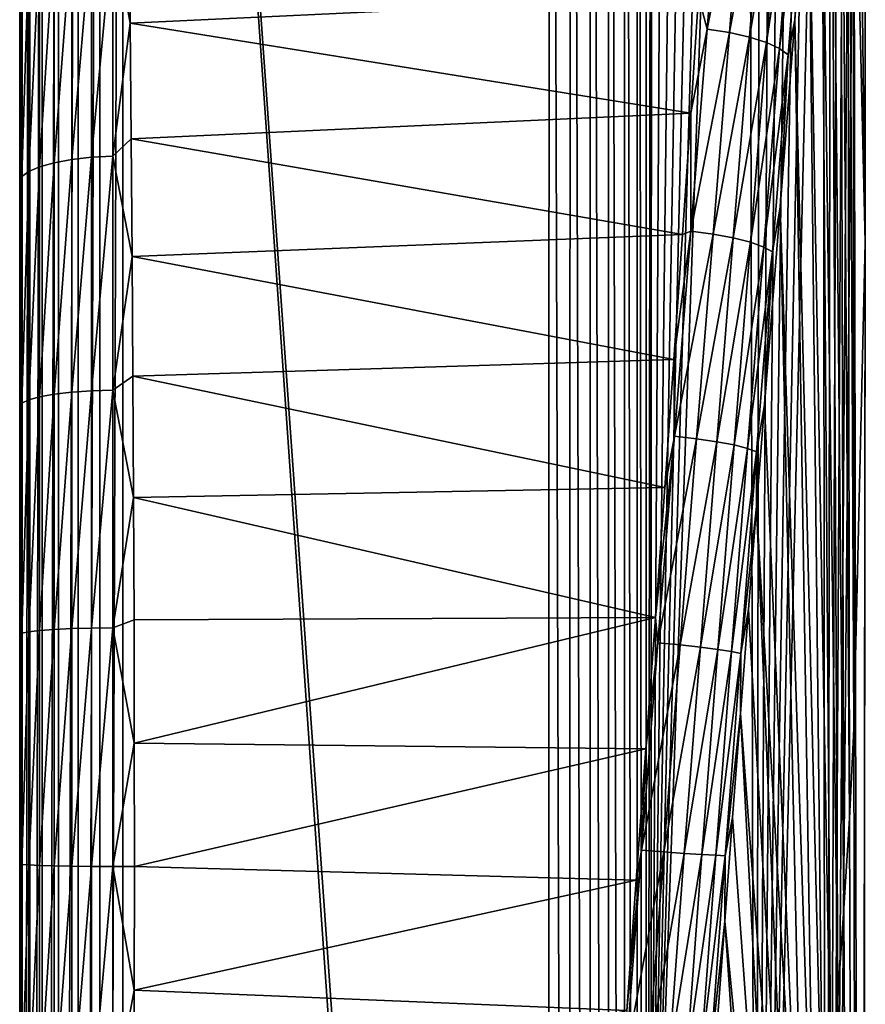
# Model space of a CAD drawing. Header units: millimetres. Extents: x -30 to 76, y -3 to 301.
# Tile 103 of 256: x 72 to 76, y 117 to 122. Entities that reach past the tile are written whole.
import ezdxf

# ---------------------------------------------------------------- set-up
doc = ezdxf.new("R2010")
doc.units = ezdxf.units.MM
doc.header["$LTSCALE"] = 81.481481
for name, color, linetype in [('38', 7, 'CONTINUOUS'), ('41', 7, 'CONTINUOUS'), ('42', 7, 'CONTINUOUS'), ('432', 7, 'CONTINUOUS'), ('45', 7, 'CONTINUOUS'), ('46', 7, 'CONTINUOUS'), ('48', 7, 'CONTINUOUS'), ('49', 7, 'CONTINUOUS'), ('61', 7, 'CONTINUOUS'), ('67', 7, 'CONTINUOUS'), ('71', 7, 'CONTINUOUS'), ('75', 7, 'CONTINUOUS')]:
    doc.layers.add(name, color=color, linetype=linetype)

msp = doc.modelspace()

# ---------------------------------------------------------------- linework, layer by layer
at = {"layer": '38', "color": 7, "linetype": 'CONTINUOUS', "true_color": 0xaaaaaa}
for points in [[(74.3846, 101.8094, 10.9323), (72.329, 98.7193, 7.3309), (72.329, 131.2645, 45.2617), (74.3846, 101.8094, 10.9323)], [(74.3847, 102.3396, 11.5503), (74.3846, 101.8094, 10.9323), (72.329, 131.2645, 45.2617), (74.3847, 102.3396, 11.5503)], [(74.3966, 131.2645, 45.2617), (74.3847, 102.3396, 11.5503), (72.329, 131.2645, 45.2617), (74.3966, 131.2645, 45.2617)]]:
    msp.add_3dface(points, dxfattribs=at)
at = {"layer": '41', "color": 7, "linetype": 'CONTINUOUS', "true_color": 0xaaaaaa}
for points in [[(74.8916, 130.9603, 45.5659), (74.9782, 130.5235, 46.0027), (74.8855, 115.0208, 27.0007), (74.8916, 130.9603, 45.5659)], [(74.8855, 115.0208, 27.0007), (74.8915, 130.9389, 45.5409), (74.8916, 130.9603, 45.5659), (74.8855, 115.0208, 27.0007)], [(74.9782, 130.5235, 46.0027), (75.061, 130.0868, 46.4394), (74.8855, 115.0208, 27.0007), (74.9782, 130.5235, 46.0027)], [(75.061, 130.0868, 46.4394), (75.1399, 129.6503, 46.8759), (74.8855, 115.0208, 27.0007), (75.061, 130.0868, 46.4394)], [(75.1399, 129.6503, 46.8759), (75.2151, 129.2139, 47.3123), (74.8855, 115.0208, 27.0007), (75.1399, 129.6503, 46.8759)], [(75.2151, 129.2139, 47.3123), (75.2864, 128.7777, 47.7485), (74.8855, 115.0208, 27.0007), (75.2151, 129.2139, 47.3123)], [(75.2864, 128.7777, 47.7485), (75.354, 128.3417, 48.1845), (74.8855, 115.0208, 27.0007), (75.2864, 128.7777, 47.7485)], [(74.8855, 115.0208, 27.0007), (75.354, 128.3417, 48.1845), (75.3946, 111.3146, 29.8389), (74.8855, 115.0208, 27.0007)], [(75.354, 128.3417, 48.1845), (75.4177, 127.9058, 48.6204), (75.3946, 111.3146, 29.8389), (75.354, 128.3417, 48.1845)], [(75.4177, 127.9058, 48.6204), (75.4777, 127.47, 49.0562), (75.3946, 111.3146, 29.8389), (75.4177, 127.9058, 48.6204)], [(75.4777, 127.47, 49.0562), (75.5339, 127.0344, 49.4918), (75.3946, 111.3146, 29.8389), (75.4777, 127.47, 49.0562)], [(75.5339, 127.0344, 49.4918), (75.5862, 126.5989, 49.9273), (75.3946, 111.3146, 29.8389), (75.5339, 127.0344, 49.4918)], [(75.5862, 126.5989, 49.9273), (75.6348, 126.1634, 50.3628), (75.3946, 111.3146, 29.8389), (75.5862, 126.5989, 49.9273)], [(75.6348, 126.1634, 50.3628), (75.6797, 125.7281, 50.7981), (75.3946, 111.3146, 29.8389), (75.6348, 126.1634, 50.3628)], [(75.6797, 125.7281, 50.7981), (75.7207, 125.2929, 51.2333), (75.3946, 111.3146, 29.8389), (75.6797, 125.7281, 50.7981)], [(75.3946, 111.3146, 29.8389), (75.7207, 125.2929, 51.2333), (75.7338, 107.9504, 33.065), (75.3946, 111.3146, 29.8389)], [(75.7207, 125.2929, 51.2333), (75.758, 124.8578, 51.6685), (75.7338, 107.9504, 33.065), (75.7207, 125.2929, 51.2333)], [(75.758, 124.8578, 51.6685), (75.7915, 124.4227, 52.1035), (75.7338, 107.9504, 33.065), (75.758, 124.8578, 51.6685)], [(75.7915, 124.4227, 52.1035), (75.8213, 123.9877, 52.5385), (75.7338, 107.9504, 33.065), (75.7915, 124.4227, 52.1035)], [(75.8213, 123.9877, 52.5385), (75.8473, 123.5527, 52.9735), (75.7338, 107.9504, 33.065), (75.8213, 123.9877, 52.5385)], [(75.8473, 123.5527, 52.9735), (75.8695, 123.1179, 53.4083), (75.7338, 107.9504, 33.065), (75.8473, 123.5527, 52.9735)], [(75.7338, 107.9504, 33.065), (75.8695, 123.1179, 53.4083), (75.9034, 104.6208, 36.3257), (75.7338, 107.9504, 33.065)], [(75.8695, 123.1179, 53.4083), (75.9246, 120.7631, 55.7631), (75.9034, 104.6208, 36.3257), (75.8695, 123.1179, 53.4083)], [(75.9246, 120.7631, 55.7631), (75.8695, 118.4083, 58.1179), (75.9034, 101.3256, 39.6208), (75.9246, 120.7631, 55.7631)], [(75.9034, 104.6208, 36.3257), (75.9246, 120.7631, 55.7631), (75.9034, 101.3256, 39.6208), (75.9034, 104.6208, 36.3257)], [(75.8695, 118.4083, 58.1179), (75.8473, 117.9735, 58.5527), (75.9034, 101.3256, 39.6208), (75.8695, 118.4083, 58.1179)], [(75.8473, 117.9735, 58.5527), (75.8213, 117.5385, 58.9877), (75.9034, 101.3256, 39.6208), (75.8473, 117.9735, 58.5527)], [(75.8213, 117.5385, 58.9877), (75.7915, 117.1035, 59.4227), (75.9034, 101.3256, 39.6208), (75.8213, 117.5385, 58.9877)], [(75.7915, 117.1035, 59.4227), (75.758, 116.6685, 59.8578), (75.9034, 101.3256, 39.6208), (75.7915, 117.1035, 59.4227)]]:
    msp.add_3dface(points, dxfattribs=at)
at = {"layer": '42', "color": 7, "linetype": 'CONTINUOUS', "true_color": 0xaaaaaa}
for points in [[(72.3641, 121.8247, 68.517), (75.1171, 121.9559, 68.2743), (72.3588, 122.3743, 68.3269), (72.3641, 121.8247, 68.517)], [(75.0793, 121.3891, 68.4244), (75.1171, 121.9559, 68.2743), (72.3641, 121.8247, 68.517), (75.0793, 121.3891, 68.4244)], [(72.3691, 121.2648, 68.6809), (75.0793, 121.3891, 68.4244), (72.3641, 121.8247, 68.517), (72.3691, 121.2648, 68.6809)], [(75.0392, 120.8017, 68.5527), (75.0793, 121.3891, 68.4244), (72.3691, 121.2648, 68.6809), (75.0392, 120.8017, 68.5527)], [(72.3736, 120.695, 68.8182), (75.0392, 120.8017, 68.5527), (72.3691, 121.2648, 68.6809), (72.3736, 120.695, 68.8182)], [(74.997, 120.1962, 68.6575), (75.0392, 120.8017, 68.5527), (72.3736, 120.695, 68.8182), (74.997, 120.1962, 68.6575)], [(72.3775, 120.1159, 68.9285), (74.997, 120.1962, 68.6575), (72.3736, 120.695, 68.8182), (72.3775, 120.1159, 68.9285)], [(74.9531, 119.5764, 68.7373), (74.997, 120.1962, 68.6575), (72.3775, 120.1159, 68.9285), (74.9531, 119.5764, 68.7373)], [(72.3806, 119.5283, 69.0114), (74.9531, 119.5764, 68.7373), (72.3775, 120.1159, 68.9285), (72.3806, 119.5283, 69.0114)], [(74.9079, 118.9464, 68.7911), (74.9531, 119.5764, 68.7373), (72.3806, 119.5283, 69.0114), (74.9079, 118.9464, 68.7911)], [(72.3829, 118.9349, 69.0663), (74.9079, 118.9464, 68.7911), (72.3806, 119.5283, 69.0114), (72.3829, 118.9349, 69.0663)], [(72.3842, 118.3385, 69.0928), (74.9079, 118.9464, 68.7911), (72.3829, 118.9349, 69.0663), (72.3842, 118.3385, 69.0928)], [(74.8618, 118.3111, 68.8178), (74.9079, 118.9464, 68.7911), (72.3842, 118.3385, 69.0928), (74.8618, 118.3111, 68.8178)], [(72.3845, 117.7406, 69.0906), (74.8618, 118.3111, 68.8178), (72.3842, 118.3385, 69.0928), (72.3845, 117.7406, 69.0906)], [(74.8155, 117.6753, 68.8172), (74.8618, 118.3111, 68.8178), (72.3845, 117.7406, 69.0906), (74.8155, 117.6753, 68.8172)], [(72.3837, 117.1425, 69.0598), (74.8155, 117.6753, 68.8172), (72.3845, 117.7406, 69.0906), (72.3837, 117.1425, 69.0598)], [(74.7694, 117.0437, 68.7895), (74.8155, 117.6753, 68.8172), (72.3837, 117.1425, 69.0598), (74.7694, 117.0437, 68.7895)], [(72.3818, 116.5469, 69.0004), (74.7694, 117.0437, 68.7895), (72.3837, 117.1425, 69.0598), (72.3818, 116.5469, 69.0004)]]:
    msp.add_3dface(points, dxfattribs=at)
at = {"layer": '432', "color": 7, "linetype": 'CONTINUOUS', "true_color": 0xaaaaaa}
for points in [[(71.829, 130.3105, 46.2157), (71.829, 130.9099, 45.6163), (71.829, 98.0637, 8.9157), (71.829, 130.3105, 46.2157)], [(71.829, 98.0637, 8.9157), (71.829, 130.9099, 45.6163), (71.829, 130.8975, 45.6018), (71.829, 98.0637, 8.9157)], [(71.829, 98.0637, 8.9157), (71.829, 130.8975, 45.6018), (71.829, 130.885, 45.5873), (71.829, 98.0637, 8.9157)], [(71.829, 98.0637, 8.9157), (71.829, 130.885, 45.5873), (71.829, 114.6131, 26.6226), (71.829, 98.0637, 8.9157)], [(71.829, 129.7111, 46.8151), (71.829, 130.3105, 46.2157), (71.829, 97.8022, 9.9327), (71.829, 129.7111, 46.8151)], [(71.829, 130.3105, 46.2157), (71.829, 98.0637, 8.9157), (71.829, 97.8022, 9.9327), (71.829, 130.3105, 46.2157)], [(71.829, 129.1117, 47.4145), (71.829, 129.7111, 46.8151), (71.829, 97.3652, 11.392), (71.829, 129.1117, 47.4145)], [(71.829, 129.7111, 46.8151), (71.829, 97.8022, 9.9327), (71.829, 97.3652, 11.392), (71.829, 129.7111, 46.8151)], [(71.829, 128.5123, 48.0139), (71.829, 129.1117, 47.4145), (71.829, 97.0956, 12.1862), (71.829, 128.5123, 48.0139)], [(71.829, 129.1117, 47.4145), (71.829, 97.3652, 11.392), (71.829, 97.0956, 12.1862), (71.829, 129.1117, 47.4145)], [(71.829, 127.9129, 48.6133), (71.829, 128.5123, 48.0139), (71.829, 96.4739, 13.8056), (71.829, 127.9129, 48.6133)], [(71.829, 128.5123, 48.0139), (71.829, 97.0956, 12.1862), (71.829, 96.4739, 13.8056), (71.829, 128.5123, 48.0139)], [(71.829, 127.3136, 49.2126), (71.829, 127.9129, 48.6133), (71.829, 96.2203, 14.4004), (71.829, 127.3136, 49.2126)], [(71.829, 127.9129, 48.6133), (71.829, 96.4739, 13.8056), (71.829, 96.2203, 14.4004), (71.829, 127.9129, 48.6133)], [(71.829, 126.7142, 49.812), (71.829, 127.3136, 49.2126), (71.829, 95.3957, 16.1414), (71.829, 126.7142, 49.812)], [(71.829, 127.3136, 49.2126), (71.829, 96.2203, 14.4004), (71.829, 95.3957, 16.1414), (71.829, 127.3136, 49.2126)], [(71.829, 126.1148, 50.4114), (71.829, 126.7142, 49.812), (71.829, 95.1783, 16.5599), (71.829, 126.1148, 50.4114)], [(71.829, 126.7142, 49.812), (71.829, 95.3957, 16.1414), (71.829, 95.1783, 16.5599), (71.829, 126.7142, 49.812)], [(71.829, 125.5154, 51.0108), (71.829, 126.1148, 50.4114), (71.829, 94.1372, 18.3848), (71.829, 125.5154, 51.0108)], [(71.829, 126.1148, 50.4114), (71.829, 95.1783, 16.5599), (71.829, 94.1372, 18.3848), (71.829, 126.1148, 50.4114)], [(71.829, 124.916, 51.6102), (71.829, 125.5154, 51.0108), (71.829, 93.9693, 18.6554), (71.829, 124.916, 51.6102)], [(71.829, 125.5154, 51.0108), (71.829, 94.1372, 18.3848), (71.829, 93.9693, 18.6554), (71.829, 125.5154, 51.0108)], [(71.829, 124.3166, 52.2096), (71.829, 124.916, 51.6102), (71.829, 92.7057, 20.523), (71.829, 124.3166, 52.2096)], [(71.829, 124.916, 51.6102), (71.829, 93.9693, 18.6554), (71.829, 92.7057, 20.523), (71.829, 124.916, 51.6102)], [(71.829, 123.7172, 52.809), (71.829, 124.3166, 52.2096), (71.829, 92.7057, 20.523), (71.829, 123.7172, 52.809)], [(71.829, 123.1179, 53.4083), (71.829, 123.7172, 52.809), (71.829, 92.5947, 20.6746), (71.829, 123.1179, 53.4083)], [(71.829, 123.7172, 52.809), (71.829, 92.7057, 20.523), (71.829, 92.5947, 20.6746), (71.829, 123.7172, 52.809)], [(71.829, 120.7631, 55.7631), (71.829, 123.1179, 53.4083), (71.829, 91.0647, 22.5952), (71.829, 120.7631, 55.7631)], [(71.829, 123.1179, 53.4083), (71.829, 91.1105, 22.5418), (71.829, 91.0647, 22.5952), (71.829, 123.1179, 53.4083)], [(71.829, 91.1105, 22.5418), (71.829, 123.1179, 53.4083), (71.829, 92.5947, 20.6746), (71.829, 91.1105, 22.5418)], [(71.829, 118.4083, 58.1179), (71.829, 120.7631, 55.7631), (71.829, 87.5073, 26.14), (71.829, 118.4083, 58.1179)], [(71.829, 120.7631, 55.7631), (71.829, 91.0647, 22.5952), (71.829, 89.3946, 24.3958), (71.829, 120.7631, 55.7631)], [(71.829, 120.7631, 55.7631), (71.829, 89.3946, 24.3958), (71.829, 87.5917, 26.0677), (71.829, 120.7631, 55.7631)], [(71.829, 120.7631, 55.7631), (71.829, 87.5917, 26.0677), (71.829, 87.5073, 26.14), (71.829, 120.7631, 55.7631)], [(71.829, 117.809, 58.7172), (71.829, 118.4083, 58.1179), (71.829, 85.4863, 27.7324), (71.829, 117.809, 58.7172)], [(71.829, 118.4083, 58.1179), (71.829, 87.5073, 26.14), (71.829, 85.6688, 27.599), (71.829, 118.4083, 58.1179)], [(71.829, 118.4083, 58.1179), (71.829, 85.6688, 27.599), (71.829, 85.4863, 27.7324), (71.829, 118.4083, 58.1179)], [(71.829, 117.2096, 59.3166), (71.829, 117.809, 58.7172), (71.829, 83.6476, 28.9742), (71.829, 117.2096, 59.3166)], [(71.829, 117.809, 58.7172), (71.829, 85.4863, 27.7324), (71.829, 83.6476, 28.9742), (71.829, 117.809, 58.7172)], [(71.829, 116.6102, 59.916), (71.829, 117.2096, 59.3166), (71.829, 83.6476, 28.9742), (71.829, 116.6102, 59.916)]]:
    msp.add_3dface(points, dxfattribs=at)
at = {"layer": '45', "color": 7, "linetype": 'CONTINUOUS', "true_color": 0xaaaaaa}
for points in [[(75.8695, 118.4083, 58.1179), (75.8636, 125.8879, 65.5974), (75.8361, 125.3817, 66.0307), (75.8695, 118.4083, 58.1179)], [(75.8011, 124.8111, 66.4453), (75.8473, 117.9735, 58.5527), (75.8361, 125.3817, 66.0307), (75.8011, 124.8111, 66.4453)], [(75.8473, 117.9735, 58.5527), (75.8695, 118.4083, 58.1179), (75.8361, 125.3817, 66.0307), (75.8473, 117.9735, 58.5527)], [(75.7582, 124.1733, 66.8365), (75.8213, 117.5385, 58.9877), (75.8011, 124.8111, 66.4453), (75.7582, 124.1733, 66.8365)], [(75.8213, 117.5385, 58.9877), (75.8473, 117.9735, 58.5527), (75.8011, 124.8111, 66.4453), (75.8213, 117.5385, 58.9877)], [(75.7076, 123.4657, 67.199), (75.7915, 117.1035, 59.4227), (75.7582, 124.1733, 66.8365), (75.7076, 123.4657, 67.199)], [(75.7915, 117.1035, 59.4227), (75.8213, 117.5385, 58.9877), (75.7582, 124.1733, 66.8365), (75.7915, 117.1035, 59.4227)], [(75.6492, 122.687, 67.5266), (75.758, 116.6685, 59.8578), (75.7076, 123.4657, 67.199), (75.6492, 122.687, 67.5266)], [(75.758, 116.6685, 59.8578), (75.7915, 117.1035, 59.4227), (75.7076, 123.4657, 67.199), (75.758, 116.6685, 59.8578)], [(75.5838, 121.8405, 67.8112), (75.7207, 116.2333, 60.2929), (75.6492, 122.687, 67.5266), (75.5838, 121.8405, 67.8112)], [(75.7207, 116.2333, 60.2929), (75.758, 116.6685, 59.8578), (75.6492, 122.687, 67.5266), (75.7207, 116.2333, 60.2929)], [(75.5125, 120.9334, 68.0444), (75.6797, 115.7981, 60.7281), (75.5838, 121.8405, 67.8112), (75.5125, 120.9334, 68.0444)], [(75.6797, 115.7981, 60.7281), (75.7207, 116.2333, 60.2929), (75.5838, 121.8405, 67.8112), (75.6797, 115.7981, 60.7281)], [(75.4369, 119.9763, 68.2184), (75.6348, 115.3628, 61.1634), (75.5125, 120.9334, 68.0444), (75.4369, 119.9763, 68.2184)], [(75.6348, 115.3628, 61.1634), (75.6797, 115.7981, 60.7281), (75.5125, 120.9334, 68.0444), (75.6348, 115.3628, 61.1634)], [(75.3981, 119.4837, 68.2811), (75.6348, 115.3628, 61.1634), (75.4369, 119.9763, 68.2184), (75.3981, 119.4837, 68.2811)], [(75.359, 118.9848, 68.3267), (75.5862, 114.9273, 61.5989), (75.3981, 119.4837, 68.2811), (75.359, 118.9848, 68.3267)], [(75.5862, 114.9273, 61.5989), (75.6348, 115.3628, 61.1634), (75.3981, 119.4837, 68.2811), (75.5862, 114.9273, 61.5989)], [(75.3201, 118.4821, 68.3548), (75.5862, 114.9273, 61.5989), (75.359, 118.9848, 68.3267), (75.3201, 118.4821, 68.3548)], [(75.2815, 117.9785, 68.3651), (75.5339, 114.4918, 62.0344), (75.3201, 118.4821, 68.3548), (75.2815, 117.9785, 68.3651)], [(75.5339, 114.4918, 62.0344), (75.5862, 114.9273, 61.5989), (75.3201, 118.4821, 68.3548), (75.5339, 114.4918, 62.0344)], [(75.2436, 117.4763, 68.3576), (75.5339, 114.4918, 62.0344), (75.2815, 117.9785, 68.3651), (75.2436, 117.4763, 68.3576)], [(75.2068, 116.9781, 68.3326), (75.4777, 114.0562, 62.47), (75.2436, 117.4763, 68.3576), (75.2068, 116.9781, 68.3326)], [(75.4777, 114.0562, 62.47), (75.5339, 114.4918, 62.0344), (75.2436, 117.4763, 68.3576), (75.4777, 114.0562, 62.47)]]:
    msp.add_3dface(points, dxfattribs=at)
at = {"layer": '46', "color": 7, "linetype": 'CONTINUOUS', "true_color": 0xaaaaaa}
for points in [[(71.829, 118.4083, 58.1179), (71.829, 117.809, 58.7172), (71.829, 125.8874, 65.5969), (71.829, 118.4083, 58.1179)], [(71.829, 125.8874, 65.5969), (71.829, 117.809, 58.7172), (71.829, 125.1826, 66.1959), (71.829, 125.8874, 65.5969)], [(71.829, 125.1826, 66.1959), (71.829, 117.809, 58.7172), (71.829, 124.4232, 66.738), (71.829, 125.1826, 66.1959)], [(71.829, 117.809, 58.7172), (71.829, 117.2096, 59.3166), (71.829, 124.4232, 66.738), (71.829, 117.809, 58.7172)], [(71.829, 124.4232, 66.738), (71.829, 117.2096, 59.3166), (71.829, 123.6127, 67.219), (71.829, 124.4232, 66.738)], [(71.829, 117.2096, 59.3166), (71.829, 116.6102, 59.916), (71.829, 123.6127, 67.219), (71.829, 117.2096, 59.3166)], [(71.829, 123.6127, 67.219), (71.829, 116.6102, 59.916), (71.829, 122.7544, 67.6353), (71.829, 123.6127, 67.219)], [(71.829, 122.7544, 67.6353), (71.829, 116.6102, 59.916), (71.829, 121.8566, 67.9815), (71.829, 122.7544, 67.6353)], [(71.829, 116.6102, 59.916), (71.829, 116.0108, 60.5154), (71.829, 121.8566, 67.9815), (71.829, 116.6102, 59.916)], [(71.829, 121.8566, 67.9815), (71.829, 116.0108, 60.5154), (71.829, 120.9284, 68.2529), (71.829, 121.8566, 67.9815)], [(71.829, 116.0108, 60.5154), (71.829, 115.4114, 61.1148), (71.829, 120.9284, 68.2529), (71.829, 116.0108, 60.5154)], [(71.829, 120.9284, 68.2529), (71.829, 115.4114, 61.1148), (71.829, 119.9729, 68.4476), (71.829, 120.9284, 68.2529)], [(71.829, 115.4114, 61.1148), (71.829, 114.812, 61.7142), (71.829, 119.9729, 68.4476), (71.829, 115.4114, 61.1148)], [(71.829, 119.9729, 68.4476), (71.829, 114.812, 61.7142), (71.829, 118.9953, 68.5635), (71.829, 119.9729, 68.4476)], [(71.829, 114.812, 61.7142), (71.829, 114.2126, 62.3136), (71.829, 118.9953, 68.5635), (71.829, 114.812, 61.7142)], [(71.829, 118.9953, 68.5635), (71.829, 114.2126, 62.3136), (71.829, 118.0082, 68.5982), (71.829, 118.9953, 68.5635)], [(71.829, 118.0082, 68.5982), (71.829, 114.2126, 62.3136), (71.829, 117.0189, 68.5509), (71.829, 118.0082, 68.5982)]]:
    msp.add_3dface(points, dxfattribs=at)
at = {"layer": '48', "color": 7, "linetype": 'CONTINUOUS', "true_color": 0xaaaaaa}
for points in [[(71.829, 130.5969, 60.8874), (71.829, 123.1179, 53.4083), (71.829, 120.7631, 55.7631), (71.829, 130.5969, 60.8874)], [(71.829, 130.5969, 60.8874), (71.829, 120.7631, 55.7631), (71.829, 130.5907, 60.8942), (71.829, 130.5969, 60.8874)], [(71.829, 120.7631, 55.7631), (71.829, 130.5844, 60.901), (71.829, 130.5907, 60.8942), (71.829, 120.7631, 55.7631)], [(71.829, 128.2861, 63.2861), (71.829, 130.5844, 60.901), (71.829, 120.7631, 55.7631), (71.829, 128.2861, 63.2861)], [(71.829, 128.2861, 63.2861), (71.829, 118.4083, 58.1179), (71.829, 125.901, 65.5844), (71.829, 128.2861, 63.2861)], [(71.829, 118.4083, 58.1179), (71.829, 128.2861, 63.2861), (71.829, 120.7631, 55.7631), (71.829, 118.4083, 58.1179)], [(71.829, 125.901, 65.5844), (71.829, 118.4083, 58.1179), (71.829, 125.8942, 65.5907), (71.829, 125.901, 65.5844)], [(71.829, 118.4083, 58.1179), (71.829, 125.8874, 65.5969), (71.829, 125.8942, 65.5907), (71.829, 118.4083, 58.1179)]]:
    msp.add_3dface(points, dxfattribs=at)
at = {"layer": '49', "color": 7, "linetype": 'CONTINUOUS', "true_color": 0xaaaaaa}
for points in [[(75.8636, 125.8879, 65.5974), (75.9246, 120.7631, 55.7631), (75.9246, 128.2861, 63.2861), (75.8636, 125.8879, 65.5974)], [(75.9246, 120.7631, 55.7631), (75.8695, 123.1179, 53.4083), (75.9246, 128.2861, 63.2861), (75.9246, 120.7631, 55.7631)], [(75.8695, 118.4083, 58.1179), (75.9246, 120.7631, 55.7631), (75.8636, 125.8879, 65.5974), (75.8695, 118.4083, 58.1179)]]:
    msp.add_3dface(points, dxfattribs=at)
at = {"layer": '61', "color": 7, "linetype": 'CONTINUOUS', "true_color": 0xaaaaaa}
for points in [[(72.3641, 121.8247, 68.517), (72.3588, 122.3743, 68.3269), (72.2802, 122.2865, 68.3577), (72.3641, 121.8247, 68.517)], [(71.9959, 122.2438, 68.2405), (71.9959, 121.1493, 68.5816), (72.0811, 122.2648, 68.2982), (71.9959, 122.2438, 68.2405)], [(72.0811, 122.2648, 68.2982), (71.9959, 121.1493, 68.5816), (72.0811, 121.1647, 68.6409), (72.0811, 122.2648, 68.2982)], [(72.0811, 122.2648, 68.2982), (72.0811, 121.1647, 68.6409), (72.1773, 122.2793, 68.3378), (72.0811, 122.2648, 68.2982)], [(72.1773, 122.2793, 68.3378), (72.0811, 121.1647, 68.6409), (72.1773, 121.1754, 68.6818), (72.1773, 122.2793, 68.3378)], [(72.1773, 122.2793, 68.3378), (72.1773, 121.1754, 68.6818), (72.2802, 122.2865, 68.3577), (72.1773, 122.2793, 68.3378)], [(72.2802, 122.2865, 68.3577), (72.1773, 121.1754, 68.6818), (72.2802, 121.1807, 68.7023), (72.2802, 122.2865, 68.3577)], [(72.3641, 121.8247, 68.517), (72.2802, 122.2865, 68.3577), (72.2802, 121.1807, 68.7023), (72.3641, 121.8247, 68.517)], [(71.8726, 122.1859, 68.0821), (71.8726, 121.1069, 68.4183), (71.9253, 122.2171, 68.1674), (71.8726, 122.1859, 68.0821)], [(71.9253, 122.2171, 68.1674), (71.8726, 121.1069, 68.4183), (71.9253, 121.1298, 68.5062), (71.9253, 122.2171, 68.1674)], [(71.9253, 122.2171, 68.1674), (71.9253, 121.1298, 68.5062), (71.9959, 122.2438, 68.2405), (71.9253, 122.2171, 68.1674)], [(71.9959, 122.2438, 68.2405), (71.9253, 121.1298, 68.5062), (71.9959, 121.1493, 68.5816), (71.9959, 122.2438, 68.2405)], [(71.84, 122.1517, 67.9883), (71.84, 121.0818, 68.3217), (71.8726, 122.1859, 68.0821), (71.84, 122.1517, 67.9883)], [(71.8726, 122.1859, 68.0821), (71.84, 121.0818, 68.3217), (71.8726, 121.1069, 68.4183), (71.8726, 122.1859, 68.0821)], [(71.84, 122.1517, 67.9883), (71.829, 121.8566, 67.9815), (71.84, 121.0818, 68.3217), (71.84, 122.1517, 67.9883)], [(71.829, 121.8566, 67.9815), (71.829, 120.9284, 68.2529), (71.84, 121.0818, 68.3217), (71.829, 121.8566, 67.9815)], [(72.3691, 121.2648, 68.6809), (72.3641, 121.8247, 68.517), (72.2802, 121.1807, 68.7023), (72.3691, 121.2648, 68.6809)], [(72.3736, 120.695, 68.8182), (72.3691, 121.2648, 68.6809), (72.2802, 121.1807, 68.7023), (72.3736, 120.695, 68.8182)], [(71.9959, 121.1493, 68.5816), (71.9959, 120.0276, 68.8165), (72.0811, 121.1647, 68.6409), (71.9959, 121.1493, 68.5816)], [(72.0811, 121.1647, 68.6409), (71.9959, 120.0276, 68.8165), (72.0811, 120.0374, 68.8771), (72.0811, 121.1647, 68.6409)], [(72.0811, 121.1647, 68.6409), (72.0811, 120.0374, 68.8771), (72.1773, 121.1754, 68.6818), (72.0811, 121.1647, 68.6409)], [(72.1773, 121.1754, 68.6818), (72.0811, 120.0374, 68.8771), (72.1773, 120.0441, 68.9187), (72.1773, 121.1754, 68.6818)], [(72.1773, 121.1754, 68.6818), (72.1773, 120.0441, 68.9187), (72.2802, 121.1807, 68.7023), (72.1773, 121.1754, 68.6818)], [(72.2802, 121.1807, 68.7023), (72.1773, 120.0441, 68.9187), (72.2802, 120.0474, 68.9396), (72.2802, 121.1807, 68.7023)], [(72.3736, 120.695, 68.8182), (72.2802, 121.1807, 68.7023), (72.2802, 120.0474, 68.9396), (72.3736, 120.695, 68.8182)], [(71.8726, 121.1069, 68.4183), (71.8726, 120.0009, 68.65), (71.9253, 121.1298, 68.5062), (71.8726, 121.1069, 68.4183)], [(71.9253, 121.1298, 68.5062), (71.8726, 120.0009, 68.65), (71.9253, 120.0153, 68.7396), (71.9253, 121.1298, 68.5062)], [(71.9253, 121.1298, 68.5062), (71.9253, 120.0153, 68.7396), (71.9959, 121.1493, 68.5816), (71.9253, 121.1298, 68.5062)], [(71.9959, 121.1493, 68.5816), (71.9253, 120.0153, 68.7396), (71.9959, 120.0276, 68.8165), (71.9959, 121.1493, 68.5816)], [(71.829, 120.9284, 68.2529), (71.829, 119.9729, 68.4476), (71.84, 121.0818, 68.3217), (71.829, 120.9284, 68.2529)], [(71.84, 121.0818, 68.3217), (71.829, 119.9729, 68.4476), (71.84, 119.9851, 68.5514), (71.84, 121.0818, 68.3217)], [(71.84, 121.0818, 68.3217), (71.84, 119.9851, 68.5514), (71.8726, 121.1069, 68.4183), (71.84, 121.0818, 68.3217)], [(71.8726, 121.1069, 68.4183), (71.84, 119.9851, 68.5514), (71.8726, 120.0009, 68.65), (71.8726, 121.1069, 68.4183)], [(72.3775, 120.1159, 68.9285), (72.3736, 120.695, 68.8182), (72.2802, 120.0474, 68.9396), (72.3775, 120.1159, 68.9285)], [(72.3806, 119.5283, 69.0114), (72.3775, 120.1159, 68.9285), (72.2802, 120.0474, 68.9396), (72.3806, 119.5283, 69.0114)], [(71.8726, 120.0009, 68.65), (71.8726, 118.8781, 68.7766), (71.9253, 120.0153, 68.7396), (71.8726, 120.0009, 68.65)], [(71.9253, 120.0153, 68.7396), (71.8726, 118.8781, 68.7766), (71.9253, 118.8841, 68.8672), (71.9253, 120.0153, 68.7396)], [(71.9253, 120.0153, 68.7396), (71.9253, 118.8841, 68.8672), (71.9959, 120.0276, 68.8165), (71.9253, 120.0153, 68.7396)], [(71.9959, 120.0276, 68.8165), (71.9253, 118.8841, 68.8672), (71.9959, 118.8892, 68.9449), (71.9959, 120.0276, 68.8165)], [(71.9959, 120.0276, 68.8165), (71.9959, 118.8892, 68.9449), (72.0811, 120.0374, 68.8771), (71.9959, 120.0276, 68.8165)], [(72.0811, 120.0374, 68.8771), (71.9959, 118.8892, 68.9449), (72.0811, 118.8932, 69.0061), (72.0811, 120.0374, 68.8771)], [(72.0811, 120.0374, 68.8771), (72.0811, 118.8932, 69.0061), (72.1773, 120.0441, 68.9187), (72.0811, 120.0374, 68.8771)], [(72.1773, 120.0441, 68.9187), (72.0811, 118.8932, 69.0061), (72.1773, 118.8959, 69.0482), (72.1773, 120.0441, 68.9187)], [(72.1773, 120.0441, 68.9187), (72.1773, 118.8959, 69.0482), (72.2802, 120.0474, 68.9396), (72.1773, 120.0441, 68.9187)], [(72.2802, 120.0474, 68.9396), (72.1773, 118.8959, 69.0482), (72.2802, 118.8973, 69.0694), (72.2802, 120.0474, 68.9396)], [(72.3806, 119.5283, 69.0114), (72.2802, 120.0474, 68.9396), (72.2802, 118.8973, 69.0694), (72.3806, 119.5283, 69.0114)], [(71.829, 119.9729, 68.4476), (71.829, 118.9953, 68.5635), (71.84, 119.9851, 68.5514), (71.829, 119.9729, 68.4476)], [(71.84, 119.9851, 68.5514), (71.829, 118.9953, 68.5635), (71.84, 118.8716, 68.677), (71.84, 119.9851, 68.5514)], [(71.84, 119.9851, 68.5514), (71.84, 118.8716, 68.677), (71.8726, 120.0009, 68.65), (71.84, 119.9851, 68.5514)], [(71.8726, 120.0009, 68.65), (71.84, 118.8716, 68.677), (71.8726, 118.8781, 68.7766), (71.8726, 120.0009, 68.65)], [(72.3829, 118.9349, 69.0663), (72.3806, 119.5283, 69.0114), (72.2802, 118.8973, 69.0694), (72.3829, 118.9349, 69.0663)], [(71.829, 118.9953, 68.5635), (71.829, 118.0082, 68.5982), (71.84, 118.8716, 68.677), (71.829, 118.9953, 68.5635)], [(72.3842, 118.3385, 69.0928), (72.3829, 118.9349, 69.0663), (72.2802, 118.8973, 69.0694), (72.3842, 118.3385, 69.0928)], [(71.84, 118.8716, 68.677), (71.829, 118.0082, 68.5982), (71.84, 117.7512, 68.6982), (71.84, 118.8716, 68.677)], [(71.84, 118.8716, 68.677), (71.84, 117.7512, 68.6982), (71.8726, 118.8781, 68.7766), (71.84, 118.8716, 68.677)], [(71.8726, 118.8781, 68.7766), (71.84, 117.7512, 68.6982), (71.8726, 117.7484, 68.798), (71.8726, 118.8781, 68.7766)], [(71.8726, 118.8781, 68.7766), (71.8726, 117.7484, 68.798), (71.9253, 118.8841, 68.8672), (71.8726, 118.8781, 68.7766)], [(71.9253, 118.8841, 68.8672), (71.8726, 117.7484, 68.798), (71.9253, 117.7459, 68.8888), (71.9253, 118.8841, 68.8672)], [(71.9253, 118.8841, 68.8672), (71.9253, 117.7459, 68.8888), (71.9959, 118.8892, 68.9449), (71.9253, 118.8841, 68.8672)], [(71.9959, 118.8892, 68.9449), (71.9253, 117.7459, 68.8888), (71.9959, 117.7438, 68.9666), (71.9959, 118.8892, 68.9449)], [(71.9959, 118.8892, 68.9449), (71.9959, 117.7438, 68.9666), (72.0811, 118.8932, 69.0061), (71.9959, 118.8892, 68.9449)], [(72.0811, 118.8932, 69.0061), (71.9959, 117.7438, 68.9666), (72.0811, 117.7421, 69.028), (72.0811, 118.8932, 69.0061)], [(72.0811, 118.8932, 69.0061), (72.0811, 117.7421, 69.028), (72.1773, 118.8959, 69.0482), (72.0811, 118.8932, 69.0061)], [(72.1773, 118.8959, 69.0482), (72.0811, 117.7421, 69.028), (72.1773, 117.7409, 69.0701), (72.1773, 118.8959, 69.0482)], [(72.1773, 118.8959, 69.0482), (72.1773, 117.7409, 69.0701), (72.2802, 118.8973, 69.0694), (72.1773, 118.8959, 69.0482)], [(72.2802, 118.8973, 69.0694), (72.1773, 117.7409, 69.0701), (72.2802, 117.7403, 69.0913), (72.2802, 118.8973, 69.0694)], [(72.3842, 118.3385, 69.0928), (72.2802, 118.8973, 69.0694), (72.2802, 117.7403, 69.0913), (72.3842, 118.3385, 69.0928)], [(72.3845, 117.7406, 69.0906), (72.3842, 118.3385, 69.0928), (72.2802, 117.7403, 69.0913), (72.3845, 117.7406, 69.0906)], [(71.829, 118.0082, 68.5982), (71.829, 117.0189, 68.5509), (71.84, 117.7512, 68.6982), (71.829, 118.0082, 68.5982)], [(71.84, 117.7512, 68.6982), (71.829, 117.0189, 68.5509), (71.84, 116.6337, 68.6153), (71.84, 117.7512, 68.6982)], [(71.84, 117.7512, 68.6982), (71.84, 116.6337, 68.6153), (71.8726, 117.7484, 68.798), (71.84, 117.7512, 68.6982)], [(71.8726, 117.7484, 68.798), (71.84, 116.6337, 68.6153), (71.8726, 116.6217, 68.7144), (71.8726, 117.7484, 68.798)], [(71.8726, 117.7484, 68.798), (71.8726, 116.6217, 68.7144), (71.9253, 117.7459, 68.8888), (71.8726, 117.7484, 68.798)], [(71.9253, 117.7459, 68.8888), (71.8726, 116.6217, 68.7144), (71.9253, 116.6108, 68.8046), (71.9253, 117.7459, 68.8888)], [(71.9253, 117.7459, 68.8888), (71.9253, 116.6108, 68.8046), (71.9959, 117.7438, 68.9666), (71.9253, 117.7459, 68.8888)], [(71.9959, 117.7438, 68.9666), (71.9253, 116.6108, 68.8046), (71.9959, 116.6015, 68.8819), (71.9959, 117.7438, 68.9666)], [(71.9959, 117.7438, 68.9666), (71.9959, 116.6015, 68.8819), (72.0811, 117.7421, 69.028), (71.9959, 117.7438, 68.9666)], [(72.0811, 117.7421, 69.028), (71.9959, 116.6015, 68.8819), (72.0811, 116.5941, 68.9428), (72.0811, 117.7421, 69.028)], [(72.0811, 117.7421, 69.028), (72.0811, 116.5941, 68.9428), (72.1773, 117.7409, 69.0701), (72.0811, 117.7421, 69.028)], [(72.1773, 117.7409, 69.0701), (72.0811, 116.5941, 68.9428), (72.1773, 116.589, 68.9847), (72.1773, 117.7409, 69.0701)], [(72.1773, 117.7409, 69.0701), (72.1773, 116.589, 68.9847), (72.2802, 117.7403, 69.0913), (72.1773, 117.7409, 69.0701)], [(72.2802, 117.7403, 69.0913), (72.1773, 116.589, 68.9847), (72.2802, 116.5865, 69.0057), (72.2802, 117.7403, 69.0913)], [(72.3837, 117.1425, 69.0598), (72.3845, 117.7406, 69.0906), (72.2802, 117.7403, 69.0913), (72.3837, 117.1425, 69.0598)], [(72.3837, 117.1425, 69.0598), (72.2802, 117.7403, 69.0913), (72.2802, 116.5865, 69.0057), (72.3837, 117.1425, 69.0598)], [(72.3818, 116.5469, 69.0004), (72.3837, 117.1425, 69.0598), (72.2802, 116.5865, 69.0057), (72.3818, 116.5469, 69.0004)]]:
    msp.add_3dface(points, dxfattribs=at)
at = {"layer": '67', "color": 7, "linetype": 'CONTINUOUS', "true_color": 0xaaaaaa}
for points in [[(72.2177, 131.255, 45.2699), (72.329, 131.2645, 45.2617), (72.2183, 98.7099, 7.339), (72.2177, 131.255, 45.2699)], [(72.329, 131.2645, 45.2617), (72.329, 98.7193, 7.3309), (72.2183, 98.7099, 7.339), (72.329, 131.2645, 45.2617)], [(72.0173, 131.1817, 45.3327), (72.1121, 131.2269, 45.2939), (72.0175, 98.6367, 7.4018), (72.0173, 131.1817, 45.3327)], [(72.0175, 98.6367, 7.4018), (72.1121, 131.2269, 45.2939), (72.1125, 98.6819, 7.363), (72.0175, 98.6367, 7.4018)], [(72.1121, 131.2269, 45.2939), (72.2177, 131.255, 45.2699), (72.1125, 98.6819, 7.363), (72.1121, 131.2269, 45.2939)], [(72.1125, 98.6819, 7.363), (72.2177, 131.255, 45.2699), (72.2183, 98.7099, 7.339), (72.1125, 98.6819, 7.363)], [(71.9381, 131.1216, 45.3843), (72.0173, 131.1817, 45.3327), (71.9382, 98.5766, 7.4534), (71.9381, 131.1216, 45.3843)], [(71.9382, 98.5766, 7.4534), (72.0173, 131.1817, 45.3327), (72.0175, 98.6367, 7.4018), (71.9382, 98.5766, 7.4534)], [(71.8785, 131.0497, 45.446), (71.9381, 131.1216, 45.3843), (71.8786, 98.5046, 7.5151), (71.8785, 131.0497, 45.446)], [(71.8786, 98.5046, 7.5151), (71.9381, 131.1216, 45.3843), (71.9382, 98.5766, 7.4534), (71.8786, 98.5046, 7.5151)], [(71.8415, 130.9695, 45.5148), (71.8785, 131.0497, 45.446), (71.8415, 98.4243, 7.584), (71.8415, 130.9695, 45.5148)], [(71.8415, 98.4243, 7.584), (71.8785, 131.0497, 45.446), (71.8786, 98.5046, 7.5151), (71.8415, 98.4243, 7.584)], [(71.8415, 130.9695, 45.5148), (71.829, 98.3399, 7.6565), (71.829, 114.6131, 26.6226), (71.8415, 130.9695, 45.5148)], [(71.829, 98.3399, 7.6565), (71.8415, 130.9695, 45.5148), (71.8415, 98.4243, 7.584), (71.829, 98.3399, 7.6565)], [(71.829, 130.885, 45.5873), (71.8415, 130.9695, 45.5148), (71.829, 114.6131, 26.6226), (71.829, 130.885, 45.5873)]]:
    msp.add_3dface(points, dxfattribs=at)
at = {"layer": '71', "color": 7, "linetype": 'CONTINUOUS', "true_color": 0xaaaaaa}
for points in [[(75.1171, 121.9559, 68.2743), (75.1591, 121.796, 68.3125), (75.2355, 122.7563, 68.0059), (75.1171, 121.9559, 68.2743)], [(75.1591, 121.796, 68.3125), (75.3421, 122.7377, 67.9773), (75.2355, 122.7563, 68.0059), (75.1591, 121.796, 68.3125)], [(75.266, 121.7796, 68.2836), (75.3421, 122.7377, 67.9773), (75.1591, 121.796, 68.3125), (75.266, 121.7796, 68.2836)], [(75.266, 121.7796, 68.2836), (75.4387, 122.712, 67.9269), (75.3421, 122.7377, 67.9773), (75.266, 121.7796, 68.2836)], [(75.3631, 121.7578, 68.2324), (75.4387, 122.712, 67.9269), (75.266, 121.7796, 68.2836), (75.3631, 121.7578, 68.2324)], [(75.3631, 121.7578, 68.2324), (75.5203, 122.6803, 67.8572), (75.4387, 122.712, 67.9269), (75.3631, 121.7578, 68.2324)], [(75.5838, 121.8405, 67.8112), (75.6492, 122.687, 67.5266), (75.6236, 122.606, 67.6747), (75.5838, 121.8405, 67.8112)], [(75.4455, 121.7316, 68.1613), (75.5203, 122.6803, 67.8572), (75.3631, 121.7578, 68.2324), (75.4455, 121.7316, 68.1613)], [(75.4455, 121.7316, 68.1613), (75.5831, 122.6444, 67.7717), (75.5203, 122.6803, 67.8572), (75.4455, 121.7316, 68.1613)], [(75.5091, 121.7025, 68.0739), (75.5831, 122.6444, 67.7717), (75.4455, 121.7316, 68.1613), (75.5091, 121.7025, 68.0739)], [(75.5091, 121.7025, 68.0739), (75.6236, 122.606, 67.6747), (75.5831, 122.6444, 67.7717), (75.5091, 121.7025, 68.0739)], [(75.5507, 121.6717, 67.9746), (75.6236, 122.606, 67.6747), (75.5091, 121.7025, 68.0739), (75.5507, 121.6717, 67.9746)], [(75.5507, 121.6717, 67.9746), (75.5838, 121.8405, 67.8112), (75.6236, 122.606, 67.6747), (75.5507, 121.6717, 67.9746)], [(75.1171, 121.9559, 68.2743), (75.0793, 121.3891, 68.4244), (75.1591, 121.796, 68.3125), (75.1171, 121.9559, 68.2743)], [(75.5125, 120.9334, 68.0444), (75.5838, 121.8405, 67.8112), (75.5507, 121.6717, 67.9746), (75.5125, 120.9334, 68.0444)], [(75.0793, 121.3891, 68.4244), (75.0801, 120.8168, 68.5444), (75.1591, 121.796, 68.3125), (75.0793, 121.3891, 68.4244)], [(75.0801, 120.8168, 68.5444), (75.266, 121.7796, 68.2836), (75.1591, 121.796, 68.3125), (75.0801, 120.8168, 68.5444)], [(75.1873, 120.8025, 68.5155), (75.266, 121.7796, 68.2836), (75.0801, 120.8168, 68.5444), (75.1873, 120.8025, 68.5155)], [(75.1873, 120.8025, 68.5155), (75.3631, 121.7578, 68.2324), (75.266, 121.7796, 68.2836), (75.1873, 120.8025, 68.5155)], [(75.2849, 120.7845, 68.4638), (75.3631, 121.7578, 68.2324), (75.1873, 120.8025, 68.5155), (75.2849, 120.7845, 68.4638)], [(75.2849, 120.7845, 68.4638), (75.4455, 121.7316, 68.1613), (75.3631, 121.7578, 68.2324), (75.2849, 120.7845, 68.4638)], [(75.368, 120.7636, 68.3918), (75.4455, 121.7316, 68.1613), (75.2849, 120.7845, 68.4638), (75.368, 120.7636, 68.3918)], [(75.368, 120.7636, 68.3918), (75.5091, 121.7025, 68.0739), (75.4455, 121.7316, 68.1613), (75.368, 120.7636, 68.3918)], [(75.4325, 120.7409, 68.3031), (75.5091, 121.7025, 68.0739), (75.368, 120.7636, 68.3918), (75.4325, 120.7409, 68.3031)], [(75.4325, 120.7409, 68.3031), (75.5507, 121.6717, 67.9746), (75.5091, 121.7025, 68.0739), (75.4325, 120.7409, 68.3031)], [(75.4751, 120.7175, 68.2023), (75.5507, 121.6717, 67.9746), (75.4325, 120.7409, 68.3031), (75.4751, 120.7175, 68.2023)], [(75.4751, 120.7175, 68.2023), (75.5125, 120.9334, 68.0444), (75.5507, 121.6717, 67.9746), (75.4751, 120.7175, 68.2023)], [(75.0793, 121.3891, 68.4244), (75.0392, 120.8017, 68.5527), (75.0801, 120.8168, 68.5444), (75.0793, 121.3891, 68.4244)], [(75.4369, 119.9763, 68.2184), (75.5125, 120.9334, 68.0444), (75.4751, 120.7175, 68.2023), (75.4369, 119.9763, 68.2184)], [(75.0392, 120.8017, 68.5527), (74.997, 120.1962, 68.6575), (75.0801, 120.8168, 68.5444), (75.0392, 120.8017, 68.5527)], [(74.997, 120.1962, 68.6575), (74.9998, 119.8245, 68.7048), (75.0801, 120.8168, 68.5444), (74.997, 120.1962, 68.6575)], [(74.9998, 119.8245, 68.7048), (75.1873, 120.8025, 68.5155), (75.0801, 120.8168, 68.5444), (74.9998, 119.8245, 68.7048)], [(75.1073, 119.8123, 68.676), (75.1873, 120.8025, 68.5155), (74.9998, 119.8245, 68.7048), (75.1073, 119.8123, 68.676)], [(75.1073, 119.8123, 68.676), (75.2849, 120.7845, 68.4638), (75.1873, 120.8025, 68.5155), (75.1073, 119.8123, 68.676)], [(75.2054, 119.798, 68.6241), (75.2849, 120.7845, 68.4638), (75.1073, 119.8123, 68.676), (75.2054, 119.798, 68.6241)], [(75.2054, 119.798, 68.6241), (75.368, 120.7636, 68.3918), (75.2849, 120.7845, 68.4638), (75.2054, 119.798, 68.6241)], [(75.2892, 119.7823, 68.5516), (75.368, 120.7636, 68.3918), (75.2054, 119.798, 68.6241), (75.2892, 119.7823, 68.5516)], [(75.2892, 119.7823, 68.5516), (75.4325, 120.7409, 68.3031), (75.368, 120.7636, 68.3918), (75.2892, 119.7823, 68.5516)], [(75.3546, 119.7659, 68.4622), (75.4325, 120.7409, 68.3031), (75.2892, 119.7823, 68.5516), (75.3546, 119.7659, 68.4622)], [(75.3546, 119.7659, 68.4622), (75.4751, 120.7175, 68.2023), (75.4325, 120.7409, 68.3031), (75.3546, 119.7659, 68.4622)], [(75.3982, 119.7496, 68.3604), (75.4751, 120.7175, 68.2023), (75.3546, 119.7659, 68.4622), (75.3982, 119.7496, 68.3604)], [(75.3982, 119.7496, 68.3604), (75.4369, 119.9763, 68.2184), (75.4751, 120.7175, 68.2023), (75.3982, 119.7496, 68.3604)], [(74.997, 120.1962, 68.6575), (74.9531, 119.5764, 68.7373), (74.9998, 119.8245, 68.7048), (74.997, 120.1962, 68.6575)], [(75.3981, 119.4837, 68.2811), (75.4369, 119.9763, 68.2184), (75.3982, 119.7496, 68.3604), (75.3981, 119.4837, 68.2811)], [(74.9531, 119.5764, 68.7373), (74.9079, 118.9464, 68.7911), (74.9998, 119.8245, 68.7048), (74.9531, 119.5764, 68.7373)], [(74.9079, 118.9464, 68.7911), (74.9196, 118.824, 68.7957), (74.9998, 119.8245, 68.7048), (74.9079, 118.9464, 68.7911)], [(74.9196, 118.824, 68.7957), (75.1073, 119.8123, 68.676), (74.9998, 119.8245, 68.7048), (74.9196, 118.824, 68.7957)], [(75.0274, 118.8139, 68.7671), (75.1073, 119.8123, 68.676), (74.9196, 118.824, 68.7957), (75.0274, 118.8139, 68.7671)], [(75.0274, 118.8139, 68.7671), (75.2054, 119.798, 68.6241), (75.1073, 119.8123, 68.676), (75.0274, 118.8139, 68.7671)], [(75.126, 118.8033, 68.7153), (75.2054, 119.798, 68.6241), (75.0274, 118.8139, 68.7671), (75.126, 118.8033, 68.7153)], [(75.126, 118.8033, 68.7153), (75.2892, 119.7823, 68.5516), (75.2054, 119.798, 68.6241), (75.126, 118.8033, 68.7153)], [(75.2105, 118.7926, 68.6427), (75.2892, 119.7823, 68.5516), (75.126, 118.8033, 68.7153), (75.2105, 118.7926, 68.6427)], [(75.2105, 118.7926, 68.6427), (75.3546, 119.7659, 68.4622), (75.2892, 119.7823, 68.5516), (75.2105, 118.7926, 68.6427)], [(75.2767, 118.7824, 68.553), (75.3546, 119.7659, 68.4622), (75.2105, 118.7926, 68.6427), (75.2767, 118.7824, 68.553)], [(75.2767, 118.7824, 68.553), (75.3982, 119.7496, 68.3604), (75.3546, 119.7659, 68.4622), (75.2767, 118.7824, 68.553)], [(75.3213, 118.7731, 68.4507), (75.3982, 119.7496, 68.3604), (75.2767, 118.7824, 68.553), (75.3213, 118.7731, 68.4507)], [(75.3213, 118.7731, 68.4507), (75.3981, 119.4837, 68.2811), (75.3982, 119.7496, 68.3604), (75.3213, 118.7731, 68.4507)], [(75.359, 118.9848, 68.3267), (75.3981, 119.4837, 68.2811), (75.3213, 118.7731, 68.4507), (75.359, 118.9848, 68.3267)], [(75.3201, 118.4821, 68.3548), (75.359, 118.9848, 68.3267), (75.3213, 118.7731, 68.4507), (75.3201, 118.4821, 68.3548)], [(74.9079, 118.9464, 68.7911), (74.8618, 118.3111, 68.8178), (74.9196, 118.824, 68.7957), (74.9079, 118.9464, 68.7911)], [(74.8618, 118.3111, 68.8178), (74.8407, 117.8196, 68.8179), (74.9196, 118.824, 68.7957), (74.8618, 118.3111, 68.8178)], [(74.8407, 117.8196, 68.8179), (75.0274, 118.8139, 68.7671), (74.9196, 118.824, 68.7957), (74.8407, 117.8196, 68.8179)], [(74.9488, 117.8117, 68.7897), (75.0274, 118.8139, 68.7671), (74.8407, 117.8196, 68.8179), (74.9488, 117.8117, 68.7897)], [(74.9488, 117.8117, 68.7897), (75.126, 118.8033, 68.7153), (75.0274, 118.8139, 68.7671), (74.9488, 117.8117, 68.7897)], [(75.0479, 117.8047, 68.7382), (75.126, 118.8033, 68.7153), (74.9488, 117.8117, 68.7897), (75.0479, 117.8047, 68.7382)], [(75.0479, 117.8047, 68.7382), (75.2105, 118.7926, 68.6427), (75.126, 118.8033, 68.7153), (75.0479, 117.8047, 68.7382)], [(75.1331, 117.7991, 68.6658), (75.2105, 118.7926, 68.6427), (75.0479, 117.8047, 68.7382), (75.1331, 117.7991, 68.6658)], [(75.1331, 117.7991, 68.6658), (75.2767, 118.7824, 68.553), (75.2105, 118.7926, 68.6427), (75.1331, 117.7991, 68.6658)], [(75.2002, 117.7951, 68.5763), (75.2767, 118.7824, 68.553), (75.1331, 117.7991, 68.6658), (75.2002, 117.7951, 68.5763)], [(75.2002, 117.7951, 68.5763), (75.3213, 118.7731, 68.4507), (75.2767, 118.7824, 68.553), (75.2002, 117.7951, 68.5763)], [(75.2457, 117.7929, 68.4741), (75.3213, 118.7731, 68.4507), (75.2002, 117.7951, 68.5763), (75.2457, 117.7929, 68.4741)], [(75.2457, 117.7929, 68.4741), (75.3201, 118.4821, 68.3548), (75.3213, 118.7731, 68.4507), (75.2457, 117.7929, 68.4741)], [(75.2815, 117.9785, 68.3651), (75.3201, 118.4821, 68.3548), (75.2457, 117.7929, 68.4741), (75.2815, 117.9785, 68.3651)], [(74.8618, 118.3111, 68.8178), (74.8155, 117.6753, 68.8172), (74.8407, 117.8196, 68.8179), (74.8618, 118.3111, 68.8178)], [(75.2436, 117.4763, 68.3576), (75.2815, 117.9785, 68.3651), (75.2457, 117.7929, 68.4741), (75.2436, 117.4763, 68.3576)], [(74.7694, 117.0437, 68.7895), (74.7645, 116.8155, 68.7713), (74.8407, 117.8196, 68.8179), (74.7694, 117.0437, 68.7895)], [(74.7645, 116.8155, 68.7713), (74.9488, 117.8117, 68.7897), (74.8407, 117.8196, 68.8179), (74.7645, 116.8155, 68.7713)], [(74.8155, 117.6753, 68.8172), (74.7694, 117.0437, 68.7895), (74.8407, 117.8196, 68.8179), (74.8155, 117.6753, 68.8172)], [(74.8728, 116.8098, 68.7437), (74.9488, 117.8117, 68.7897), (74.7645, 116.8155, 68.7713), (74.8728, 116.8098, 68.7437)], [(74.8728, 116.8098, 68.7437), (75.0479, 117.8047, 68.7382), (74.9488, 117.8117, 68.7897), (74.8728, 116.8098, 68.7437)], [(74.9724, 116.8067, 68.6927), (75.0479, 117.8047, 68.7382), (74.8728, 116.8098, 68.7437), (74.9724, 116.8067, 68.6927)], [(74.9724, 116.8067, 68.6927), (75.1331, 117.7991, 68.6658), (75.0479, 117.8047, 68.7382), (74.9724, 116.8067, 68.6927)], [(75.0583, 116.8062, 68.6209), (75.1331, 117.7991, 68.6658), (74.9724, 116.8067, 68.6927), (75.0583, 116.8062, 68.6209)], [(75.0583, 116.8062, 68.6209), (75.2002, 117.7951, 68.5763), (75.1331, 117.7991, 68.6658), (75.0583, 116.8062, 68.6209)], [(75.1262, 116.8084, 68.5319), (75.2002, 117.7951, 68.5763), (75.0583, 116.8062, 68.6209), (75.1262, 116.8084, 68.5319)], [(75.1262, 116.8084, 68.5319), (75.2457, 117.7929, 68.4741), (75.2002, 117.7951, 68.5763), (75.1262, 116.8084, 68.5319)], [(75.1726, 116.8133, 68.4302), (75.2457, 117.7929, 68.4741), (75.1262, 116.8084, 68.5319), (75.1726, 116.8133, 68.4302)], [(75.1726, 116.8133, 68.4302), (75.2436, 117.4763, 68.3576), (75.2457, 117.7929, 68.4741), (75.1726, 116.8133, 68.4302)], [(75.2068, 116.9781, 68.3326), (75.2436, 117.4763, 68.3576), (75.1726, 116.8133, 68.4302), (75.2068, 116.9781, 68.3326)]]:
    msp.add_3dface(points, dxfattribs=at)
at = {"layer": '75', "color": 7, "linetype": 'CONTINUOUS', "true_color": 0xaaaaaa}
for points in [[(74.3966, 131.2645, 45.2617), (74.4878, 101.7921, 10.9287), (74.3847, 102.3396, 11.5503), (74.3966, 131.2645, 45.2617)], [(74.3966, 131.2645, 45.2617), (74.4979, 131.2566, 45.2684), (74.4878, 101.7921, 10.9287), (74.3966, 131.2645, 45.2617)], [(74.4979, 131.2566, 45.2684), (74.5865, 101.7679, 10.9494), (74.4878, 101.7921, 10.9287), (74.4979, 131.2566, 45.2684)], [(74.4979, 131.2566, 45.2684), (74.595, 131.2333, 45.2884), (74.5865, 101.7679, 10.9494), (74.4979, 131.2566, 45.2684)], [(74.595, 131.2333, 45.2884), (74.6765, 101.7288, 10.9829), (74.5865, 101.7679, 10.9494), (74.595, 131.2333, 45.2884)], [(74.595, 131.2333, 45.2884), (74.6839, 131.1956, 45.3207), (74.6765, 101.7288, 10.9829), (74.595, 131.2333, 45.2884)], [(74.6839, 131.1956, 45.3207), (74.754, 101.6765, 11.0278), (74.6765, 101.7288, 10.9829), (74.6839, 131.1956, 45.3207)], [(74.6839, 131.1956, 45.3207), (74.7609, 131.1449, 45.3641), (74.754, 101.6765, 11.0278), (74.6839, 131.1956, 45.3207)], [(74.7609, 131.1449, 45.3641), (74.8155, 101.6131, 11.0821), (74.754, 101.6765, 11.0278), (74.7609, 131.1449, 45.3641)], [(74.7609, 131.1449, 45.3641), (74.8227, 131.0835, 45.4168), (74.8155, 101.6131, 11.0821), (74.7609, 131.1449, 45.3641)], [(74.8227, 131.0835, 45.4168), (74.8586, 101.5415, 11.1435), (74.8155, 101.6131, 11.0821), (74.8227, 131.0835, 45.4168)], [(74.8227, 131.0835, 45.4168), (74.8669, 131.0139, 45.4765), (74.8586, 101.5415, 11.1435), (74.8227, 131.0835, 45.4168)], [(74.8669, 131.0139, 45.4765), (74.8915, 130.9389, 45.5409), (74.8586, 101.5415, 11.1435), (74.8669, 131.0139, 45.4765)], [(74.8915, 130.9389, 45.5409), (74.8855, 115.0208, 27.0007), (74.8586, 101.5415, 11.1435), (74.8915, 130.9389, 45.5409)]]:
    msp.add_3dface(points, dxfattribs=at)

doc.saveas('drawing.dxf')
